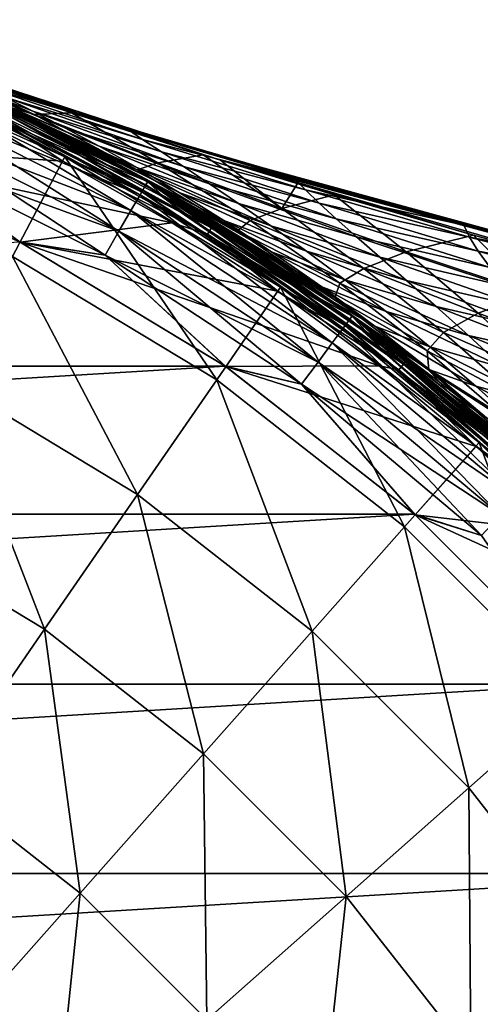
# Model space of a CAD drawing. Header units: metres. Extents: x -28 to 111, y -27 to 27.
# Tile 32 of 55: x 12 to 18, y 13 to 26. Entities that reach past the tile are written whole.
import ezdxf

# ---------------------------------------------------------------- set-up
doc = ezdxf.new("R2010")
doc.units = ezdxf.units.M
doc.layers.add('solid_13061041_XXX', color=7, linetype='CONTINUOUS')

msp = doc.modelspace()

# ---------------------------------------------------------------- linework, layer by layer
at = {"layer": 'solid_13061041_XXX'}
for points in [[(12.992716, 24.6534, -23.767418), (9.169309, 25.926315, -29.008236), (9.166082, 25.927456, -23.747139)], [(10.972433, 25.302149, -23.664671), (12.992716, 24.6534, -23.767418), (9.166082, 25.927456, -23.747139)], [(14.251249, 24.267326, -28.767277), (9.17253, 25.925175, -34.278545), (9.169309, 25.926315, -29.008236)], [(14.251249, 24.267326, -28.767277), (9.169309, 25.926315, -29.008236), (12.992716, 24.6534, -23.767418)], [(14.247633, 24.267546, -33.969582), (9.175745, 25.924038, -39.54493), (9.17253, 25.925175, -34.278545)], [(14.247633, 24.267546, -33.969582), (9.17253, 25.925175, -34.278545), (14.251249, 24.267326, -28.767277)], [(14.244009, 24.267769, -39.17189), (9.178953, 25.922901, -44.799465), (9.175745, 25.924038, -39.54493)], [(14.244009, 24.267769, -39.17189), (9.175745, 25.924038, -39.54493), (14.247633, 24.267546, -33.969582)], [(12.200089, 24.902403, -44.521267), (9.178953, 25.922901, -44.799465), (14.244009, 24.267769, -39.17189)], [(11.309078, 25.193163, -44.612858), (9.178953, 25.922901, -44.799465), (12.200089, 24.902403, -44.521267)], [(12.248646, 24.733109, -54.013916), (10.440589, 25.440992, -55.36755), (10.073343, 25.588625, -52.841122)], [(12.248646, 24.733109, -54.013916), (10.073343, 25.588625, -52.841122), (11.886574, 24.91464, -50.995422)], [(11.985908, 22.837238, 11.469518), (12.668737, 24.138294, 8.42368), (9.666826, 25.489344, 8.42368)], [(10.830674, 25.108326, 8.149076), (9.666826, 25.489344, 8.42368), (12.668737, 24.138294, 8.42368)], [(12.658679, 24.520559, -56.917576), (10.843318, 25.271971, -57.827423), (10.440589, 25.440992, -55.36755)], [(12.658679, 24.520559, -56.917576), (10.440589, 25.440992, -55.36755), (12.248646, 24.733109, -54.013916)], [(12.265931, 24.688261, -22.24403), (10.52206, 25.407406, -22.411657), (11.838124, 24.821539, -21.150951)], [(10.972433, 25.302149, -23.664671), (10.52206, 25.407406, -22.411657), (12.265931, 24.688261, -22.24403)], [(10.81283, 25.066957, -7.25102), (13.649814, 23.64217, -7.25102), (10.87211, 25.204384, -7.613289)], [(10.87211, 25.204384, -98.586708), (13.724648, 23.771786, -98.586708), (10.81283, 25.066957, -98.948982)], [(13.115289, 24.274595, -59.706383), (11.28264, 25.078917, -60.225475), (10.843318, 25.271971, -57.827423)], [(13.115289, 24.274595, -59.706383), (10.843318, 25.271971, -57.827423), (12.658679, 24.520559, -56.917576)], [(10.87211, 25.204384, -98.586708), (10.892226, 25.250929, -98.199997), (13.750055, 23.815666, -98.199997)], [(10.87211, 25.204384, -7.613289), (13.724648, 23.771786, -7.613289), (10.892226, 25.250929, -8)], [(10.87211, 25.204384, -98.586708), (13.750055, 23.815666, -98.199997), (13.724648, 23.771786, -98.586708)], [(13.649814, 23.64217, -7.25102), (13.724648, 23.771786, -7.613289), (10.87211, 25.204384, -7.613289)], [(10.891155, 25.248514, -6.197382), (11.234899, 24.962944, 7.863532), (12.721622, 24.239058, 7.863532)], [(13.748689, 23.813406, -6.197382), (10.891155, 25.248514, -6.197382), (12.721622, 24.239058, 7.863532)], [(11.921077, 24.754372, -6.312989), (10.891155, 25.248514, -6.197382), (13.748689, 23.813406, -6.197382)], [(13.419695, 24.00337, -69.251137), (13.750055, 23.815666, -98.199997), (10.892226, 25.250929, -98.199997)], [(12.82746, 24.325012, -67.079613), (13.419695, 24.00337, -69.251137), (10.892226, 25.250929, -98.199997)], [(12.274076, 24.608881, -64.850708), (12.82746, 24.325012, -67.079613), (10.892226, 25.250929, -98.199997)], [(11.759299, 24.85898, -62.565575), (12.274076, 24.608881, -64.850708), (10.892226, 25.250929, -98.199997)], [(10.892226, 25.250929, -8), (13.750055, 23.815666, -8), (11.838124, 24.821539, -21.150951)], [(13.724648, 23.771786, -7.613289), (13.750055, 23.815666, -8), (10.892226, 25.250929, -8)], [(10.972433, 25.302149, -23.664671), (12.756389, 24.710329, -23.583883), (12.992716, 24.6534, -23.767418)], [(10.972433, 25.302149, -23.664671), (12.265931, 24.688261, -22.24403), (12.756389, 24.710329, -23.583883)], [(13.67234, 23.681189, 8.149076), (10.830674, 25.108326, 8.149076), (12.668737, 24.138294, 8.42368)], [(13.67234, 23.681189, 8.149076), (11.234899, 24.962944, 7.863532), (10.830674, 25.108326, 8.149076)], [(13.115289, 24.274595, -59.706383), (11.759299, 24.85898, -62.565575), (11.28264, 25.078917, -60.225475)], [(11.309078, 25.193163, -44.612858), (12.200089, 24.902403, -44.521267), (13.485968, 24.497297, -44.42292)], [(11.573486, 25.067173, -47.862091), (11.309078, 25.193163, -44.612858), (13.485968, 24.497297, -44.42292)], [(10.7184, 24.848043, -6.939895), (13.530607, 23.435699, -6.939895), (10.81283, 25.066957, -7.25102)], [(10.81283, 25.066957, -98.948982), (13.649814, 23.64217, -98.948982), (10.7184, 24.848043, -99.260101)], [(13.530607, 23.435699, -6.939895), (13.649814, 23.64217, -7.25102), (10.81283, 25.066957, -7.25102)], [(13.724648, 23.771786, -98.586708), (13.649814, 23.64217, -98.948982), (10.81283, 25.066957, -98.948982)], [(13.67234, 23.681189, 8.149076), (12.721622, 24.239058, 7.863532), (11.234899, 24.962944, 7.863532)], [(11.573486, 25.067173, -47.862091), (13.485968, 24.497297, -44.42292), (13.684169, 24.363352, -47.533207)], [(11.886574, 24.91464, -50.995422), (11.573486, 25.067173, -47.862091), (13.684169, 24.363352, -47.533207)], [(10.595268, 24.562593, -6.701159), (13.37517, 23.166473, -6.701159), (10.7184, 24.848043, -6.939895)], [(10.7184, 24.848043, -99.260101), (13.530607, 23.435699, -99.260101), (10.595268, 24.562593, -99.49884)], [(13.37517, 23.166473, -6.701159), (13.530607, 23.435699, -6.939895), (10.7184, 24.848043, -6.939895)], [(13.649814, 23.64217, -98.948982), (13.530607, 23.435699, -99.260101), (10.7184, 24.848043, -99.260101)], [(13.616591, 23.992285, -62.380299), (12.274076, 24.608881, -64.850708), (11.759299, 24.85898, -62.565575)], [(13.616591, 23.992285, -62.380299), (11.759299, 24.85898, -62.565575), (13.115289, 24.274595, -59.706383)], [(13.750055, 23.815666, -8), (13.110652, 24.173555, -19.964792), (11.838124, 24.821539, -21.150951)], [(13.612003, 23.968433, -20.902969), (11.838124, 24.821539, -21.150951), (13.110652, 24.173555, -19.964792)], [(12.265931, 24.688261, -22.24403), (11.838124, 24.821539, -21.150951), (13.612003, 23.968433, -20.902969)], [(11.886574, 24.91464, -50.995422), (13.684169, 24.363352, -47.533207), (13.928604, 24.201281, -50.531719)], [(12.248646, 24.733109, -54.013916), (11.886574, 24.91464, -50.995422), (13.928604, 24.201281, -50.531719)], [(15.2513, 23.969723, -44.240681), (12.200089, 24.902403, -44.521267), (14.244009, 24.267769, -39.17189)], [(13.485968, 24.497297, -44.42292), (12.200089, 24.902403, -44.521267), (15.2513, 23.969723, -44.240681)], [(11.163321, 24.800751, -6.5), (12.640755, 24.081276, -6.5), (9.219549, 24.310478, -6.5)], [(11.850476, 24.607767, -6.477004), (12.640755, 24.081276, -6.5), (11.163321, 24.800751, -6.5)], [(11.850476, 24.607767, -6.477004), (11.892902, 24.695866, -6.411289), (14.583181, 23.209, -6.411289)], [(11.892902, 24.695866, -6.411289), (11.921077, 24.754372, -6.312989), (14.61773, 23.263985, -6.312989)], [(14.583181, 23.209, -6.411289), (11.892902, 24.695866, -6.411289), (14.61773, 23.263985, -6.312989)], [(14.61773, 23.263985, -6.312989), (11.921077, 24.754372, -6.312989), (13.748689, 23.813406, -6.197382)], [(12.248646, 24.733109, -54.013916), (13.928604, 24.201281, -50.531719), (14.219472, 24.009171, -53.419323)], [(12.658679, 24.520559, -56.917576), (12.248646, 24.733109, -54.013916), (14.219472, 24.009171, -53.419323)], [(12.265931, 24.688261, -22.24403), (13.882102, 24.057064, -22.247829), (12.756389, 24.710329, -23.583883)], [(12.265931, 24.688261, -22.24403), (13.612003, 23.968433, -20.902969), (13.882102, 24.057064, -22.247829)], [(12.756389, 24.710329, -23.583883), (14.47254, 24.164513, -23.506592), (12.992716, 24.6534, -23.767418)], [(12.756389, 24.710329, -23.583883), (13.882102, 24.057064, -22.247829), (14.47254, 24.164513, -23.506592)], [(10.595268, 24.562593, -6.701159), (10.451843, 24.230097, -6.551111), (13.194115, 22.852877, -6.551111)], [(10.595268, 24.562593, -99.49884), (13.37517, 23.166473, -99.49884), (10.451843, 24.230097, -99.648888)], [(10.595268, 24.562593, -6.701159), (13.194115, 22.852877, -6.551111), (13.37517, 23.166473, -6.701159)], [(13.530607, 23.435699, -99.260101), (13.37517, 23.166473, -99.49884), (10.595268, 24.562593, -99.49884)], [(14.531158, 23.126207, -6.477004), (12.640755, 24.081276, -6.5), (11.850476, 24.607767, -6.477004)], [(14.531158, 23.126207, -6.477004), (11.850476, 24.607767, -6.477004), (14.583181, 23.209, -6.411289)], [(14.160666, 23.670664, -64.939293), (12.82746, 24.325012, -67.079613), (12.274076, 24.608881, -64.850708)], [(14.160666, 23.670664, -64.939293), (12.274076, 24.608881, -64.850708), (13.616591, 23.992285, -62.380299)], [(14.251249, 24.267326, -28.767277), (12.992716, 24.6534, -23.767418), (16.888269, 23.513746, -23.783794)], [(14.700253, 24.0938, -23.496418), (16.888269, 23.513746, -23.783794), (12.992716, 24.6534, -23.767418)], [(14.700253, 24.0938, -23.496418), (12.992716, 24.6534, -23.767418), (14.47254, 24.164513, -23.506592)], [(12.658679, 24.520559, -56.917576), (14.219472, 24.009171, -53.419323), (14.555798, 23.78548, -56.196033)], [(13.115289, 24.274595, -59.706383), (12.658679, 24.520559, -56.917576), (14.555798, 23.78548, -56.196033)], [(13.485968, 24.497297, -44.42292), (15.2513, 23.969723, -44.240681), (15.236397, 23.973621, -44.270512)], [(13.485968, 24.497297, -44.42292), (15.236397, 23.973621, -44.270512), (15.677201, 23.846724, -44.232117)], [(13.684169, 24.363352, -47.533207), (13.485968, 24.497297, -44.42292), (15.677201, 23.846724, -44.232117)], [(9.219549, 24.310478, -6.5), (12.082964, 23.021763, -6.5), (10.451843, 24.230097, -6.551111)], [(14.071752, 23.274055, -6.5), (12.082964, 23.021763, -6.5), (9.219549, 24.310478, -6.5)], [(12.640755, 24.081276, -6.5), (14.071752, 23.274055, -6.5), (9.219549, 24.310478, -6.5)], [(14.745505, 23.306713, -67.383316), (13.419695, 24.00337, -69.251137), (12.82746, 24.325012, -67.079613)], [(14.745505, 23.306713, -67.383316), (12.82746, 24.325012, -67.079613), (14.160666, 23.670664, -64.939293)], [(13.684169, 24.363352, -47.533207), (15.677201, 23.846724, -44.232117), (15.810177, 23.704105, -47.200806)], [(13.928604, 24.201281, -50.531719), (13.684169, 24.363352, -47.533207), (15.810177, 23.704105, -47.200806)], [(10.451843, 24.230097, -99.648888), (13.194115, 22.852877, -99.648888), (12.074854, 23.025999, -99.699997)], [(12.082964, 23.021763, -6.5), (13.194115, 22.852877, -6.551111), (10.451843, 24.230097, -6.551111)], [(13.37517, 23.166473, -99.49884), (13.194115, 22.852877, -99.648888), (10.451843, 24.230097, -99.648888)], [(13.748689, 23.813406, -6.197382), (12.721622, 24.239058, 7.863532), (14.161926, 23.426723, 7.863532)], [(13.67234, 23.681189, 8.149076), (14.161926, 23.426723, 7.863532), (12.721622, 24.239058, 7.863532)], [(13.750055, 23.815666, -8), (14.333606, 23.46908, -18.852335), (13.110652, 24.173555, -19.964792)], [(14.923162, 23.17111, -19.6357), (13.110652, 24.173555, -19.964792), (14.333606, 23.46908, -18.852335)], [(13.612003, 23.968433, -20.902969), (13.110652, 24.173555, -19.964792), (14.923162, 23.17111, -19.6357)], [(13.115289, 24.274595, -59.706383), (14.555798, 23.78548, -56.196033), (14.936267, 23.528313, -58.861847)], [(13.616591, 23.992285, -62.380299), (13.115289, 24.274595, -59.706383), (14.936267, 23.528313, -58.861847)], [(13.928604, 24.201281, -50.531719), (15.810177, 23.704105, -47.200806), (15.987853, 23.531931, -50.061981)], [(14.219472, 24.009171, -53.419323), (13.928604, 24.201281, -50.531719), (15.987853, 23.531931, -50.061981)], [(14.244009, 24.267769, -39.17189), (14.247633, 24.267546, -33.969582), (19.396828, 22.858393, -33.656174)], [(19.385355, 22.859802, -38.791531), (14.244009, 24.267769, -39.17189), (19.396828, 22.858393, -33.656174)], [(15.2513, 23.969723, -44.240681), (14.244009, 24.267769, -39.17189), (19.385355, 22.859802, -38.791531)], [(14.247633, 24.267546, -33.969582), (14.251249, 24.267326, -28.767277), (19.408293, 22.856987, -28.520817)], [(19.396828, 22.858393, -33.656174), (14.247633, 24.267546, -33.969582), (19.408293, 22.856987, -28.520817)], [(19.408293, 22.856987, -28.520817), (14.251249, 24.267326, -28.767277), (16.888269, 23.513746, -23.783794)], [(11.985908, 22.837238, 11.469518), (14.651241, 21.225986, 11.469518), (12.668737, 24.138294, 8.42368)], [(14.531158, 23.126207, -6.477004), (14.071752, 23.274055, -6.5), (12.640755, 24.081276, -6.5)], [(14.651241, 21.225986, 11.469518), (15.485915, 22.435253, 8.42368), (12.668737, 24.138294, 8.42368)], [(13.67234, 23.681189, 8.149076), (12.668737, 24.138294, 8.42368), (15.485915, 22.435253, 8.42368)], [(13.612003, 23.968433, -20.902969), (15.087364, 23.304245, -20.989475), (13.882102, 24.057064, -22.247829)], [(13.882102, 24.057064, -22.247829), (15.49966, 23.460415, -22.261297), (14.47254, 24.164513, -23.506592)], [(13.882102, 24.057064, -22.247829), (15.087364, 23.304245, -20.989475), (15.49966, 23.460415, -22.261297)], [(14.700253, 24.0938, -23.496418), (14.47254, 24.164513, -23.506592), (15.49966, 23.460415, -22.261297)], [(19.68495, 22.750681, -23.520845), (16.888269, 23.513746, -23.783794), (14.700253, 24.0938, -23.496418)], [(14.700253, 24.0938, -23.496418), (18.003128, 23.114498, -23.35586), (19.745222, 22.633368, -23.287888)], [(19.68495, 22.750681, -23.520845), (14.700253, 24.0938, -23.496418), (19.745222, 22.633368, -23.287888)], [(14.700253, 24.0938, -23.496418), (16.18564, 23.642622, -23.431559), (18.003128, 23.114498, -23.35586)], [(15.704615, 23.786789, -23.452209), (16.18564, 23.642622, -23.431559), (14.700253, 24.0938, -23.496418)], [(15.704615, 23.786789, -23.452209), (14.700253, 24.0938, -23.496418), (15.49966, 23.460415, -22.261297)], [(13.419695, 24.00337, -69.251137), (14.051255, 23.63921, -71.363617), (13.750055, 23.815666, -98.199997)], [(15.368336, 22.896999, -69.712372), (14.051255, 23.63921, -71.363617), (13.419695, 24.00337, -69.251137)], [(15.368336, 22.896999, -69.712372), (13.419695, 24.00337, -69.251137), (14.745505, 23.306713, -67.383316)], [(13.612003, 23.968433, -20.902969), (14.923162, 23.17111, -19.6357), (15.087364, 23.304245, -20.989475)], [(13.616591, 23.992285, -62.380299), (14.936267, 23.528313, -58.861847), (15.359094, 23.235277, -61.416725)], [(14.160666, 23.670664, -64.939293), (13.616591, 23.992285, -62.380299), (15.359094, 23.235277, -61.416725)], [(14.219472, 24.009171, -53.419323), (15.987853, 23.531931, -50.061981), (16.209719, 23.328983, -52.816231)], [(14.555798, 23.78548, -56.196033), (14.219472, 24.009171, -53.419323), (16.209719, 23.328983, -52.816231)], [(15.236397, 23.973621, -44.270512), (15.2513, 23.969723, -44.240681), (15.677201, 23.846724, -44.232117)], [(18.330502, 23.125576, -43.95784), (15.2513, 23.969723, -44.240681), (19.385355, 22.859802, -38.791531)], [(15.677201, 23.846724, -44.232117), (15.2513, 23.969723, -44.240681), (18.330502, 23.125576, -43.95784)], [(13.724648, 23.771786, -98.586708), (13.750055, 23.815666, -98.199997), (16.421913, 22.05835, -98.199997)], [(13.724648, 23.771786, -7.613289), (16.391582, 22.017715, -7.613289), (13.750055, 23.815666, -8)], [(13.748689, 23.813406, -6.197382), (14.161926, 23.426723, 7.863532), (15.550559, 22.528906, 7.863532)], [(16.420294, 22.056261, -6.197382), (13.748689, 23.813406, -6.197382), (15.550559, 22.528906, 7.863532)], [(14.61773, 23.263985, -6.312989), (13.748689, 23.813406, -6.197382), (16.420294, 22.056261, -6.197382)], [(16.169493, 22.244045, -77.315376), (16.421913, 22.05835, -98.199997), (13.750055, 23.815666, -98.199997)], [(15.428833, 22.76403, -75.401657), (16.169493, 22.244045, -77.315376), (13.750055, 23.815666, -98.199997)], [(14.721536, 23.227707, -73.415268), (15.428833, 22.76403, -75.401657), (13.750055, 23.815666, -98.199997)], [(14.051255, 23.63921, -71.363617), (14.721536, 23.227707, -73.415268), (13.750055, 23.815666, -98.199997)], [(13.750055, 23.815666, -8), (16.421913, 22.05835, -8), (14.333606, 23.46908, -18.852335)], [(16.391582, 22.017715, -7.613289), (16.421913, 22.05835, -8), (13.750055, 23.815666, -8)], [(14.555798, 23.78548, -56.196033), (16.209719, 23.328983, -52.816231), (16.474861, 23.09417, -55.4636)], [(14.936267, 23.528313, -58.861847), (14.555798, 23.78548, -56.196033), (16.474861, 23.09417, -55.4636)], [(15.704615, 23.786789, -23.452209), (15.49966, 23.460415, -22.261297), (16.18564, 23.642622, -23.431559)], [(15.677201, 23.846724, -44.232117), (18.330502, 23.125576, -43.95784), (17.879421, 23.24235, -44.040703)], [(15.810177, 23.704105, -47.200806), (15.677201, 23.846724, -44.232117), (17.879421, 23.24235, -44.040703)], [(13.649814, 23.64217, -7.25102), (16.302206, 21.897663, -7.25102), (13.724648, 23.771786, -7.613289)], [(13.724648, 23.771786, -98.586708), (16.391582, 22.017715, -98.586708), (13.649814, 23.64217, -98.948982)], [(16.329111, 21.933802, 8.149076), (13.67234, 23.681189, 8.149076), (15.485915, 22.435253, 8.42368)], [(16.329111, 21.933802, 8.149076), (14.161926, 23.426723, 7.863532), (13.67234, 23.681189, 8.149076)], [(13.724648, 23.771786, -98.586708), (16.421913, 22.05835, -98.199997), (16.391582, 22.017715, -98.586708)], [(16.302206, 21.897663, -7.25102), (16.391582, 22.017715, -7.613289), (13.724648, 23.771786, -7.613289)], [(14.160666, 23.670664, -64.939293), (15.359094, 23.235277, -61.416725), (15.822459, 22.903946, -63.860641)], [(14.745505, 23.306713, -67.383316), (14.160666, 23.670664, -64.939293), (15.822459, 22.903946, -63.860641)], [(15.810177, 23.704105, -47.200806), (17.879421, 23.24235, -44.040703), (17.951731, 23.089657, -46.867516)], [(15.987853, 23.531931, -50.061981), (15.810177, 23.704105, -47.200806), (17.951731, 23.089657, -46.867516)], [(13.530607, 23.435699, -6.939895), (16.159838, 21.706429, -6.939895), (13.649814, 23.64217, -7.25102)], [(13.649814, 23.64217, -98.948982), (16.302206, 21.897663, -98.948982), (13.530607, 23.435699, -99.260101)], [(16.159838, 21.706429, -6.939895), (16.302206, 21.897663, -7.25102), (13.649814, 23.64217, -7.25102)], [(16.391582, 22.017715, -98.586708), (16.302206, 21.897663, -98.948982), (13.649814, 23.64217, -98.948982)], [(16.025993, 22.437872, -71.926437), (14.721536, 23.227707, -73.415268), (14.051255, 23.63921, -71.363617)], [(16.025993, 22.437872, -71.926437), (14.051255, 23.63921, -71.363617), (15.368336, 22.896999, -69.712372)], [(14.936267, 23.528313, -58.861847), (16.474861, 23.09417, -55.4636), (16.782047, 22.826057, -58.004124)], [(15.359094, 23.235277, -61.416725), (14.936267, 23.528313, -58.861847), (16.782047, 22.826057, -58.004124)], [(15.49966, 23.460415, -22.261297), (17.123209, 22.895546, -22.278759), (16.18564, 23.642622, -23.431559)], [(15.987853, 23.531931, -50.061981), (17.951731, 23.089657, -46.867516), (18.065613, 22.906874, -49.589138)], [(16.209719, 23.328983, -52.816231), (15.987853, 23.531931, -50.061981), (18.065613, 22.906874, -49.589138)], [(16.18564, 23.642622, -23.431559), (17.123209, 22.895546, -22.278759), (18.003128, 23.114498, -23.35586)], [(13.37517, 23.166473, -6.701159), (15.974195, 21.457067, -6.701159), (13.530607, 23.435699, -6.939895)], [(13.530607, 23.435699, -99.260101), (16.159838, 21.706429, -99.260101), (13.37517, 23.166473, -99.49884)], [(15.974195, 21.457067, -6.701159), (16.159838, 21.706429, -6.939895), (13.530607, 23.435699, -6.939895)], [(16.302206, 21.897663, -98.948982), (16.159838, 21.706429, -99.260101), (13.530607, 23.435699, -99.260101)], [(16.329111, 21.933802, 8.149076), (15.550559, 22.528906, 7.863532), (14.161926, 23.426723, 7.863532)], [(16.421913, 22.05835, -8), (15.502399, 22.713997, -17.811745), (14.333606, 23.46908, -18.852335)], [(16.194637, 22.297527, -18.441813), (14.333606, 23.46908, -18.852335), (15.502399, 22.713997, -17.811745)], [(14.923162, 23.17111, -19.6357), (14.333606, 23.46908, -18.852335), (16.194637, 22.297527, -18.441813)], [(15.087364, 23.304245, -20.989475), (16.570141, 22.68049, -21.086952), (15.49966, 23.460415, -22.261297)], [(15.49966, 23.460415, -22.261297), (16.570141, 22.68049, -21.086952), (17.123209, 22.895546, -22.278759)], [(19.408293, 22.856987, -28.520817), (16.888269, 23.513746, -23.783794), (20.789824, 22.525667, -23.800207)], [(19.68495, 22.750681, -23.520845), (20.789824, 22.525667, -23.800207), (16.888269, 23.513746, -23.783794)], [(14.071752, 23.274055, -6.5), (15.451317, 22.381973, -6.5), (12.082964, 23.021763, -6.5)], [(14.531158, 23.126207, -6.477004), (15.451317, 22.381973, -6.5), (14.071752, 23.274055, -6.5)], [(14.745505, 23.306713, -67.383316), (15.822459, 22.903946, -63.860641), (16.324467, 22.531845, -66.193565)], [(15.368336, 22.896999, -69.712372), (14.745505, 23.306713, -67.383316), (16.324467, 22.531845, -66.193565)], [(14.923162, 23.17111, -19.6357), (16.260725, 22.485418, -19.801281), (15.087364, 23.304245, -20.989475)], [(15.087364, 23.304245, -20.989475), (16.260725, 22.485418, -19.801281), (16.570141, 22.68049, -21.086952)], [(16.209719, 23.328983, -52.816231), (18.065613, 22.906874, -49.589138), (18.221674, 22.69286, -52.20787)], [(16.474861, 23.09417, -55.4636), (16.209719, 23.328983, -52.816231), (18.221674, 22.69286, -52.20787)], [(13.37517, 23.166473, -6.701159), (13.194115, 22.852877, -6.551111), (15.757957, 21.166611, -6.551111)], [(13.37517, 23.166473, -99.49884), (15.974195, 21.457067, -99.49884), (13.194115, 22.852877, -99.648888)], [(13.37517, 23.166473, -6.701159), (15.757957, 21.166611, -6.551111), (15.974195, 21.457067, -6.701159)], [(16.159838, 21.706429, -99.260101), (15.974195, 21.457067, -99.49884), (13.37517, 23.166473, -99.49884)], [(14.531158, 23.126207, -6.477004), (14.583181, 23.209, -6.411289), (17.090069, 21.430269, -6.411289)], [(14.583181, 23.209, -6.411289), (14.61773, 23.263985, -6.312989), (17.130556, 21.481039, -6.312989)], [(17.090069, 21.430269, -6.411289), (14.583181, 23.209, -6.411289), (17.130556, 21.481039, -6.312989)], [(17.130556, 21.481039, -6.312989), (14.61773, 23.263985, -6.312989), (16.420294, 22.056261, -6.197382)], [(16.715309, 21.925676, -74.025513), (15.428833, 22.76403, -75.401657), (14.721536, 23.227707, -73.415268)], [(16.715309, 21.925676, -74.025513), (14.721536, 23.227707, -73.415268), (16.025993, 22.437872, -71.926437)], [(14.923162, 23.17111, -19.6357), (16.194637, 22.297527, -18.441813), (16.260725, 22.485418, -19.801281)], [(15.359094, 23.235277, -61.416725), (16.782047, 22.826057, -58.004124), (17.129602, 22.522741, -60.437813)], [(15.822459, 22.903946, -63.860641), (15.359094, 23.235277, -61.416725), (17.129602, 22.522741, -60.437813)], [(17.879421, 23.24235, -44.040703), (18.330502, 23.125576, -43.95784), (20.094885, 22.683449, -43.849686)], [(17.951731, 23.089657, -46.867516), (17.879421, 23.24235, -44.040703), (20.094885, 22.683449, -43.849686)], [(-14.760838, 21.403683, -99.699997), (12.074854, 23.025999, -99.699997), (14.761, 21.403572, -99.699997)], [(13.194115, 22.852877, -99.648888), (14.761, 21.403572, -99.699997), (12.074854, 23.025999, -99.699997)], [(12.082964, 23.021763, -6.5), (14.769585, 21.397625, -6.5), (13.194115, 22.852877, -6.551111)], [(16.774611, 21.408154, -6.5), (14.769585, 21.397625, -6.5), (12.082964, 23.021763, -6.5)], [(15.451317, 22.381973, -6.5), (16.774611, 21.408154, -6.5), (12.082964, 23.021763, -6.5)], [(17.029104, 21.353821, -6.477004), (15.451317, 22.381973, -6.5), (14.531158, 23.126207, -6.477004)], [(17.029104, 21.353821, -6.477004), (14.531158, 23.126207, -6.477004), (17.090069, 21.430269, -6.411289)], [(16.474861, 23.09417, -55.4636), (18.221674, 22.69286, -52.20787), (18.419064, 22.446941, -54.723827)], [(16.782047, 22.826057, -58.004124), (16.474861, 23.09417, -55.4636), (18.419064, 22.446941, -54.723827)], [(17.123209, 22.895546, -22.278759), (18.758442, 22.356514, -22.292122), (18.003128, 23.114498, -23.35586)], [(17.951731, 23.089657, -46.867516), (20.094885, 22.683449, -43.849686), (20.108631, 22.520454, -46.530727)], [(18.065613, 22.906874, -49.589138), (17.951731, 23.089657, -46.867516), (20.108631, 22.520454, -46.530727)], [(18.003128, 23.114498, -23.35586), (18.758442, 22.356514, -22.292122), (19.745222, 22.633368, -23.287888)], [(15.368336, 22.896999, -69.712372), (16.324467, 22.531845, -66.193565), (16.862549, 22.116091, -68.415489)], [(16.025993, 22.437872, -71.926437), (15.368336, 22.896999, -69.712372), (16.862549, 22.116091, -68.415489)], [(15.822459, 22.903946, -63.860641), (17.129602, 22.522741, -60.437813), (17.515829, 22.182285, -62.764664)], [(16.324467, 22.531845, -66.193565), (15.822459, 22.903946, -63.860641), (17.515829, 22.182285, -62.764664)], [(16.570141, 22.68049, -21.086952), (18.065323, 22.093634, -21.189098), (17.123209, 22.895546, -22.278759)], [(17.123209, 22.895546, -22.278759), (18.065323, 22.093634, -21.189098), (18.758442, 22.356514, -22.292122)], [(18.065613, 22.906874, -49.589138), (20.108631, 22.520454, -46.530727), (20.162537, 22.326593, -49.111412)], [(18.221674, 22.69286, -52.20787), (18.065613, 22.906874, -49.589138), (20.162537, 22.326593, -49.111412)], [(11.140031, 21.225555, 14.343763), (13.617266, 19.728014, 14.343763), (11.985908, 22.837238, 11.469518)], [(13.617266, 19.728014, 14.343763), (14.651241, 21.225986, 11.469518), (11.985908, 22.837238, 11.469518)], [(13.194115, 22.852877, -99.648888), (15.757957, 21.166611, -99.648888), (14.761, 21.403572, -99.699997)], [(14.769585, 21.397625, -6.5), (15.757957, 21.166611, -6.551111), (13.194115, 22.852877, -6.551111)], [(15.974195, 21.457067, -99.49884), (15.757957, 21.166611, -99.648888), (13.194115, 22.852877, -99.648888)], [(16.715309, 21.925676, -74.025513), (16.169493, 22.244045, -77.315376), (15.428833, 22.76403, -75.401657)], [(16.782047, 22.826057, -58.004124), (18.419064, 22.446941, -54.723827), (18.656643, 22.168114, -57.137115)], [(17.129602, 22.522741, -60.437813), (16.782047, 22.826057, -58.004124), (18.656643, 22.168114, -57.137115)], [(16.421913, 22.05835, -8), (16.614489, 21.913666, -16.841845), (15.502399, 22.713997, -17.811745)], [(17.421663, 21.348915, -17.320892), (15.502399, 22.713997, -17.811745), (16.614489, 21.913666, -16.841845)], [(16.194637, 22.297527, -18.441813), (15.502399, 22.713997, -17.811745), (17.421663, 21.348915, -17.320892)], [(16.260725, 22.485418, -19.801281), (17.612007, 21.844538, -19.978601), (16.570141, 22.68049, -21.086952)], [(16.570141, 22.68049, -21.086952), (17.612007, 21.844538, -19.978601), (18.065323, 22.093634, -21.189098)], [(16.420294, 22.056261, -6.197382), (15.550559, 22.528906, 7.863532), (16.882454, 21.548882, 7.863532)], [(16.329111, 21.933802, 8.149076), (16.882454, 21.548882, 7.863532), (15.550559, 22.528906, 7.863532)], [(16.324467, 22.531845, -66.193565), (17.515829, 22.182285, -62.764664), (17.938953, 21.802706, -64.984688)], [(16.862549, 22.116091, -68.415489), (16.324467, 22.531845, -66.193565), (17.938953, 21.802706, -64.984688)], [(17.129602, 22.522741, -60.437813), (18.656643, 22.168114, -57.137115), (18.932867, 21.854912, -59.447803)], [(17.515829, 22.182285, -62.764664), (17.129602, 22.522741, -60.437813), (18.932867, 21.854912, -59.447803)], [(14.651241, 21.225986, 11.469518), (17.102926, 19.305214, 11.469518), (15.485915, 22.435253, 8.42368)], [(17.029104, 21.353821, -6.477004), (16.774611, 21.408154, -6.5), (15.451317, 22.381973, -6.5)], [(17.102926, 19.305214, 11.469518), (18.077286, 20.405045, 8.42368), (15.485915, 22.435253, 8.42368)], [(16.329111, 21.933802, 8.149076), (15.485915, 22.435253, 8.42368), (18.077286, 20.405045, 8.42368)], [(16.025993, 22.437872, -71.926437), (16.862549, 22.116091, -68.415489), (17.4338, 21.653585, -70.526443)], [(16.715309, 21.925676, -74.025513), (16.025993, 22.437872, -71.926437), (17.4338, 21.653585, -70.526443)], [(16.194637, 22.297527, -18.441813), (17.398291, 21.601358, -18.682491), (16.260725, 22.485418, -19.801281)], [(16.260725, 22.485418, -19.801281), (17.398291, 21.601358, -18.682491), (17.612007, 21.844538, -19.978601)], [(16.169493, 22.244045, -77.315376), (16.931921, 21.669334, -79.126183), (16.421913, 22.05835, -98.199997)], [(17.432716, 21.35672, -76.009598), (16.931921, 21.669334, -79.126183), (16.169493, 22.244045, -77.315376)], [(17.432716, 21.35672, -76.009598), (16.169493, 22.244045, -77.315376), (16.715309, 21.925676, -74.025513)], [(16.194637, 22.297527, -18.441813), (17.421663, 21.348915, -17.320892), (17.398291, 21.601358, -18.682491)], [(18.065323, 22.093634, -21.189098), (19.57888, 21.53713, -21.287451), (18.758442, 22.356514, -22.292122)], [(16.862549, 22.116091, -68.415489), (17.938953, 21.802706, -64.984688), (18.39662, 21.381601, -67.097939)], [(17.4338, 21.653585, -70.526443), (16.862549, 22.116091, -68.415489), (18.39662, 21.381601, -67.097939)], [(17.515829, 22.182285, -62.764664), (18.932867, 21.854912, -59.447803), (19.246166, 21.505838, -61.655956)], [(17.938953, 21.802706, -64.984688), (17.515829, 22.182285, -62.764664), (19.246166, 21.505838, -61.655956)], [(16.302206, 21.897663, -7.25102), (18.73414, 19.857029, -7.25102), (16.391582, 22.017715, -7.613289)], [(16.391582, 22.017715, -98.586708), (18.836849, 19.965893, -98.586708), (16.302206, 21.897663, -98.948982)], [(16.391582, 22.017715, -98.586708), (16.421913, 22.05835, -98.199997), (18.871689, 20.002733, -98.199997)], [(16.391582, 22.017715, -7.613289), (18.836849, 19.965893, -7.613289), (16.421913, 22.05835, -8)], [(16.391582, 22.017715, -98.586708), (18.871689, 20.002733, -98.199997), (18.836849, 19.965893, -98.586708)], [(18.73414, 19.857029, -7.25102), (18.836849, 19.965893, -7.613289), (16.391582, 22.017715, -7.613289)], [(16.420294, 22.056261, -6.197382), (16.882454, 21.548882, 7.863532), (18.152748, 20.490225, 7.863532)], [(18.869844, 20.000843, -6.197382), (16.420294, 22.056261, -6.197382), (18.152748, 20.490225, 7.863532)], [(17.130556, 21.481039, -6.312989), (16.420294, 22.056261, -6.197382), (18.869844, 20.000843, -6.197382)], [(18.453215, 20.389431, -82.356155), (18.871689, 20.002733, -98.199997), (16.421913, 22.05835, -98.199997)], [(17.696997, 21.049141, -80.809784), (18.453215, 20.389431, -82.356155), (16.421913, 22.05835, -98.199997)], [(16.931921, 21.669334, -79.126183), (17.696997, 21.049141, -80.809784), (16.421913, 22.05835, -98.199997)], [(16.421913, 22.05835, -8), (18.871689, 20.002733, -8), (16.614489, 21.913666, -16.841845)], [(18.836849, 19.965893, -7.613289), (18.871689, 20.002733, -8), (16.421913, 22.05835, -8)], [(17.612007, 21.844538, -19.978601), (18.982256, 21.244314, -20.160839), (18.065323, 22.093634, -21.189098)], [(18.065323, 22.093634, -21.189098), (18.982256, 21.244314, -20.160839), (19.57888, 21.53713, -21.287451)], [(16.159838, 21.706429, -6.939895), (18.570532, 19.683615, -6.939895), (16.302206, 21.897663, -7.25102)], [(16.302206, 21.897663, -98.948982), (18.73414, 19.857029, -98.948982), (16.159838, 21.706429, -99.260101)], [(18.570532, 19.683615, -6.939895), (18.73414, 19.857029, -7.25102), (16.302206, 21.897663, -7.25102)], [(18.836849, 19.965893, -98.586708), (18.73414, 19.857029, -98.948982), (16.302206, 21.897663, -98.948982)], [(18.765059, 19.889799, 8.149076), (16.329111, 21.933802, 8.149076), (18.077286, 20.405045, 8.42368)], [(18.765059, 19.889799, 8.149076), (16.882454, 21.548882, 7.863532), (16.329111, 21.933802, 8.149076)], [(18.871689, 20.002733, -8), (17.669102, 21.072561, -15.941029), (16.614489, 21.913666, -16.841845)], [(17.421663, 21.348915, -17.320892), (16.614489, 21.913666, -16.841845), (17.669102, 21.072561, -15.941029)], [(16.715309, 21.925676, -74.025513), (17.4338, 21.653585, -70.526443), (18.035307, 21.141233, -72.526436)], [(17.432716, 21.35672, -76.009598), (16.715309, 21.925676, -74.025513), (18.035307, 21.141233, -72.526436)], [(17.398291, 21.601358, -18.682491), (18.622108, 20.952917, -18.935244), (17.612007, 21.844538, -19.978601)], [(17.612007, 21.844538, -19.978601), (18.622108, 20.952917, -18.935244), (18.982256, 21.244314, -20.160839)], [(17.938953, 21.802706, -64.984688), (19.246166, 21.505838, -61.655956), (19.594908, 21.119347, -63.761654)], [(18.39662, 21.381601, -67.097939), (17.938953, 21.802706, -64.984688), (19.594908, 21.119347, -63.761654)], [(15.974195, 21.457067, -6.701159), (18.357197, 19.457493, -6.701159), (16.159838, 21.706429, -6.939895)], [(16.159838, 21.706429, -99.260101), (18.570532, 19.683615, -99.260101), (15.974195, 21.457067, -99.49884)], [(18.357197, 19.457493, -6.701159), (18.570532, 19.683615, -6.939895), (16.159838, 21.706429, -6.939895)], [(18.73414, 19.857029, -98.948982), (18.570532, 19.683615, -99.260101), (16.159838, 21.706429, -99.260101)], [(18.173548, 20.72719, -77.878754), (17.696997, 21.049141, -80.809784), (16.931921, 21.669334, -79.126183)], [(18.173548, 20.72719, -77.878754), (16.931921, 21.669334, -79.126183), (17.432716, 21.35672, -76.009598)], [(17.398291, 21.601358, -18.682491), (18.496166, 20.652832, -17.632357), (18.622108, 20.952917, -18.935244)], [(17.421663, 21.348915, -17.320892), (18.496166, 20.652832, -17.632357), (17.398291, 21.601358, -18.682491)], [(17.4338, 21.653585, -70.526443), (18.39662, 21.381601, -67.097939), (18.886173, 20.916365, -69.104485)], [(18.035307, 21.141233, -72.526436), (17.4338, 21.653585, -70.526443), (18.886173, 20.916365, -69.104485)], [(18.765059, 19.889799, 8.149076), (18.152748, 20.490225, 7.863532), (16.882454, 21.548882, 7.863532)], [(17.090069, 21.430269, -6.411289), (17.130556, 21.481039, -6.312989), (19.427958, 19.427958, -6.312989)], [(19.427958, 19.427958, -6.312989), (17.130556, 21.481039, -6.312989), (18.869844, 20.000843, -6.197382)], [(-17.232496, 19.468943, -99.699997), (-14.760838, 21.403683, -99.699997), (14.761, 21.403572, -99.699997)], [(-17.232496, 19.468943, -99.699997), (14.761, 21.403572, -99.699997), (17.232624, 19.46883, -99.699997)], [(15.757957, 21.166611, -99.648888), (17.232624, 19.46883, -99.699997), (14.761, 21.403572, -99.699997)], [(16.774611, 21.408154, -6.5), (18.036938, 20.355978, -6.5), (14.769585, 21.397625, -6.5)], [(14.769585, 21.397625, -6.5), (17.24124, 19.461235, -6.5), (15.757957, 21.166611, -6.551111)], [(18.036938, 20.355978, -6.5), (17.24124, 19.461235, -6.5), (14.769585, 21.397625, -6.5)], [(15.974195, 21.457067, -6.701159), (15.757957, 21.166611, -6.551111), (18.108702, 19.194101, -6.551111)], [(15.974195, 21.457067, -99.49884), (18.357197, 19.457493, -99.49884), (15.757957, 21.166611, -99.648888)], [(15.974195, 21.457067, -6.701159), (18.108702, 19.194101, -6.551111), (18.357197, 19.457493, -6.701159)], [(18.570532, 19.683615, -99.260101), (18.357197, 19.457493, -99.49884), (15.974195, 21.457067, -99.49884)], [(17.029104, 21.353821, -6.477004), (18.036938, 20.355978, -6.5), (16.774611, 21.408154, -6.5)], [(17.029104, 21.353821, -6.477004), (17.090069, 21.430269, -6.411289), (19.38204, 19.38204, -6.411289)], [(19.312897, 19.312897, -6.477004), (18.036938, 20.355978, -6.5), (17.029104, 21.353821, -6.477004)], [(19.312897, 19.312897, -6.477004), (17.029104, 21.353821, -6.477004), (19.38204, 19.38204, -6.411289)], [(19.38204, 19.38204, -6.411289), (17.090069, 21.430269, -6.411289), (19.427958, 19.427958, -6.312989)], [(17.421663, 21.348915, -17.320892), (17.669102, 21.072561, -15.941029), (18.599537, 20.326746, -16.272593)], [(17.421663, 21.348915, -17.320892), (18.599537, 20.326746, -16.272593), (18.496166, 20.652832, -17.632357)], [(17.432716, 21.35672, -76.009598), (18.035307, 21.141233, -72.526436), (18.663816, 20.575886, -74.41552)], [(18.173548, 20.72719, -77.878754), (17.432716, 21.35672, -76.009598), (18.663816, 20.575886, -74.41552)], [(10.145992, 19.331573, 16.989332), (12.40218, 17.967659, 16.989332), (11.140031, 21.225555, 14.343763)], [(12.40218, 17.967659, 16.989332), (13.617266, 19.728014, 14.343763), (11.140031, 21.225555, 14.343763)], [(13.617266, 19.728014, 14.343763), (15.895929, 17.942795, 14.343763), (14.651241, 21.225986, 11.469518)], [(15.895929, 17.942795, 14.343763), (17.102926, 19.305214, 11.469518), (14.651241, 21.225986, 11.469518)], [(15.757957, 21.166611, -99.648888), (18.108702, 19.194101, -99.648888), (17.232624, 19.46883, -99.699997)], [(17.24124, 19.461235, -6.5), (18.108702, 19.194101, -6.551111), (15.757957, 21.166611, -6.551111)], [(18.357197, 19.457493, -99.49884), (18.108702, 19.194101, -99.648888), (15.757957, 21.166611, -99.648888)], [(18.035307, 21.141233, -72.526436), (18.886173, 20.916365, -69.104485), (19.404955, 20.40439, -71.004402)], [(18.663816, 20.575886, -74.41552), (18.035307, 21.141233, -72.526436), (19.404955, 20.40439, -71.004402)], [(18.871689, 20.002733, -8), (18.669527, 20.191551, -15.104417), (17.669102, 21.072561, -15.941029)], [(18.599537, 20.326746, -16.272593), (17.669102, 21.072561, -15.941029), (18.669527, 20.191551, -15.104417)], [(18.932945, 20.033262, -79.633034), (18.453215, 20.389431, -82.356155), (17.696997, 21.049141, -80.809784)], [(18.932945, 20.033262, -79.633034), (17.696997, 21.049141, -80.809784), (18.173548, 20.72719, -77.878754)], [(17.102926, 19.305214, 11.469518), (19.305214, 17.102926, 11.469518), (18.077286, 20.405045, 8.42368)], [(18.036938, 20.355978, -6.5), (19.233303, 19.229568, -6.5), (17.24124, 19.461235, -6.5)], [(19.312897, 19.312897, -6.477004), (19.233303, 19.229568, -6.5), (18.036938, 20.355978, -6.5)], [(19.305214, 17.102926, 11.469518), (20.405031, 18.077301, 8.42368), (18.077286, 20.405045, 8.42368)], [(18.765059, 19.889799, 8.149076), (18.077286, 20.405045, 8.42368), (20.405031, 18.077301, 8.42368)], [(12.40218, 17.967659, 16.989332), (14.477516, 16.341738, 16.989332), (13.617266, 19.728014, 14.343763)], [(14.477516, 16.341738, 16.989332), (15.895929, 17.942795, 14.343763), (13.617266, 19.728014, 14.343763)], [(-19.453552, 17.249908, -99.699997), (-17.232496, 19.468943, -99.699997), (17.232624, 19.46883, -99.699997)], [(-19.453552, 17.249908, -99.699997), (17.232624, 19.46883, -99.699997), (19.453646, 17.249804, -99.699997)], [(18.108702, 19.194101, -99.648888), (19.453646, 17.249804, -99.699997), (17.232624, 19.46883, -99.699997)], [(17.24124, 19.461235, -6.5), (19.461288, 17.241148, -6.5), (18.108702, 19.194101, -6.551111)], [(20.359282, 18.033175, -6.5), (19.461288, 17.241148, -6.5), (17.24124, 19.461235, -6.5)], [(19.233303, 19.229568, -6.5), (20.359282, 18.033175, -6.5), (17.24124, 19.461235, -6.5)], [(11.022146, 15.968335, 19.371038), (12.40218, 17.967659, 16.989332), (10.145992, 19.331573, 16.989332)], [(15.895929, 17.942795, 14.343763), (17.942795, 15.895929, 14.343763), (17.102926, 19.305214, 11.469518)], [(17.942795, 15.895929, 14.343763), (19.305214, 17.102926, 11.469518), (17.102926, 19.305214, 11.469518)], [(11.022146, 15.968335, 19.371038), (12.866552, 14.523335, 19.371038), (12.40218, 17.967659, 16.989332)], [(12.866552, 14.523335, 19.371038), (14.477516, 16.341738, 16.989332), (12.40218, 17.967659, 16.989332)], [(14.477516, 16.341738, 16.989332), (16.341738, 14.477516, 16.989332), (15.895929, 17.942795, 14.343763)], [(16.341738, 14.477516, 16.989332), (17.942795, 15.895929, 14.343763), (15.895929, 17.942795, 14.343763)], [(-21.391348, 14.778665, -99.699997), (-19.453552, 17.249908, -99.699997), (19.453646, 17.249804, -99.699997)], [(-21.391348, 14.778665, -99.699997), (19.453646, 17.249804, -99.699997), (21.391411, 14.778573, -99.699997)], [(17.942795, 15.895929, 14.343763), (19.728014, 13.617266, 14.343763), (19.305214, 17.102926, 11.469518)], [(12.866552, 14.523335, 19.371038), (14.523335, 12.866552, 19.371038), (14.477516, 16.341738, 16.989332)], [(14.523335, 12.866552, 19.371038), (16.341738, 14.477516, 16.989332), (14.477516, 16.341738, 16.989332)], [(11.084463, 12.511772, 21.457205), (12.866552, 14.523335, 19.371038), (11.022146, 15.968335, 19.371038)], [(16.341738, 14.477516, 16.989332), (17.967659, 12.40218, 16.989332), (17.942795, 15.895929, 14.343763)], [(17.967659, 12.40218, 16.989332), (19.728014, 13.617266, 14.343763), (17.942795, 15.895929, 14.343763)], [(-23.017454, 12.091187, -99.699997), (-21.391348, 14.778665, -99.699997), (21.391411, 14.778573, -99.699997)], [(-23.017454, 12.091187, -99.699997), (21.391411, 14.778573, -99.699997), (23.017492, 12.091115, -99.699997)], [(11.084463, 12.511772, 21.457205), (12.511772, 11.084463, 21.457205), (12.866552, 14.523335, 19.371038)], [(12.511772, 11.084463, 21.457205), (14.523335, 12.866552, 19.371038), (12.866552, 14.523335, 19.371038)], [(14.523335, 12.866552, 19.371038), (15.968335, 11.022146, 19.371038), (16.341738, 14.477516, 16.989332)], [(15.968335, 11.022146, 19.371038), (17.967659, 12.40218, 16.989332), (16.341738, 14.477516, 16.989332)], [(17.967659, 12.40218, 16.989332), (19.331573, 10.145992, 16.989332), (19.728014, 13.617266, 14.343763)]]:
    msp.add_3dface(points, dxfattribs=at)

doc.saveas('drawing.dxf')
